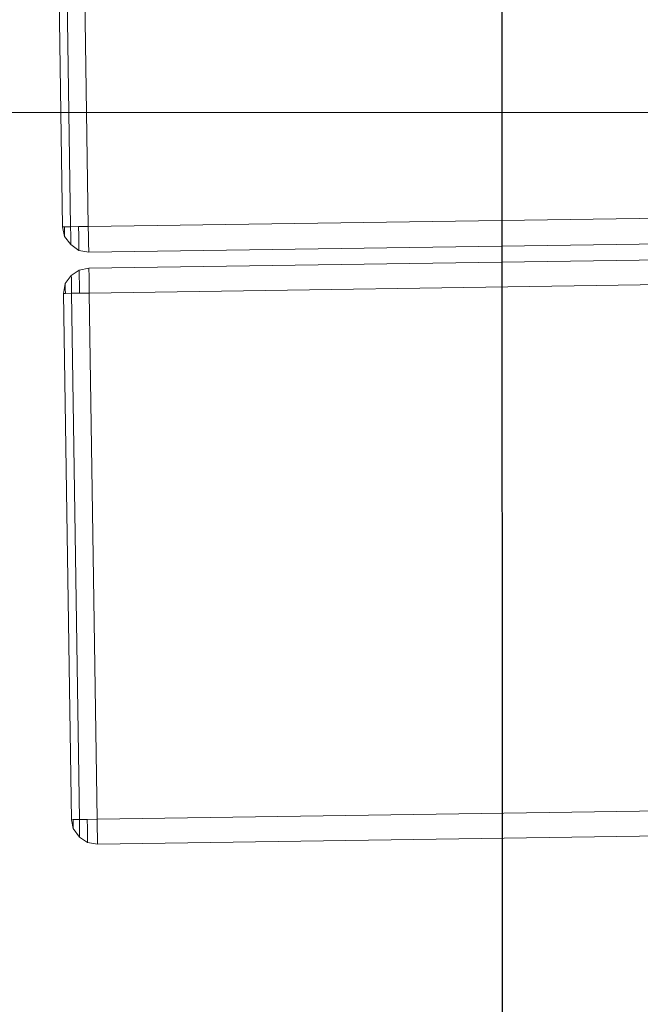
# Model space of a CAD drawing. Extents: x 147111805 to 147230536, y 410950310 to 411028142.
# Tile 132 of 256: x 147183996 to 147184143, y 410980680 to 410980915. Entities that reach past the tile are written whole.
import ezdxf

# ---------------------------------------------------------------- set-up
doc = ezdxf.new("R2010")
doc.units = 0
doc.header["$LTSCALE"] = 100
doc.layers.add('T--A9041--_VERHARDINGEN_Tegels', color=9, linetype='Continuous', transparency=0.3)
doc.layers.add('T--L9071--_TERREINMEUBILAIR_Stoelen', color=1, linetype='Continuous')
doc.layers.add('T--L9071--_TERREINMEUBILAIR_Tafels', color=30, linetype='Continuous')

# ---------------------------------------------------------------- blocks, each defined once
blk = doc.blocks.new('Picknicktafel 180x160cm')
at = {"layer": 'T--L9071--_TERREINMEUBILAIR_Tafels', "lineweight": 0}
for p, q in [((0, 716.2425237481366), (0, 591.274774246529)), ((0, 591.274774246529), (0, 716.2425237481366)), ((1.899847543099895, 716.2425237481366), (1.899847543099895, 591.274774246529)), ((1.899847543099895, 591.274774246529), (1.899847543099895, 716.2425237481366)), ((6.121730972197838, 591.274774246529), (6.121730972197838, 716.2425237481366)), ((6.121730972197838, 716.2425237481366), (6.121730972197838, 591.274774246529)), ((0, 591.274774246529), (0.4221883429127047, 591.274774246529)), ((0.4221883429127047, 588.9527383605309), (0, 591.274774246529)), ((0, 591.274774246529), (0.4221883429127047, 588.9527383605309)), ((0.4221883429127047, 591.274774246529), (0, 591.274774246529)), ((0.4221883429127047, 591.274774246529), (1.899847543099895, 591.274774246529)), ((1.899847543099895, 591.274774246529), (0.4221883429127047, 591.274774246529)), ((0.4221883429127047, 590.0082092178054), (0.4221883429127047, 591.274774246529)), ((0.4221883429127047, 591.274774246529), (0.4221883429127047, 590.0082092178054)), ((1.899847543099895, 591.274774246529), (3.79969508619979, 591.274774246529)), ((3.79969508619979, 591.274774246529), (1.899847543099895, 591.274774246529)), ((1.899847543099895, 589.16383253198), (1.899847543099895, 591.274774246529)), ((1.899847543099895, 591.274774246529), (1.899847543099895, 589.16383253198)), ((3.79969508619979, 591.274774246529), (6.121730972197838, 591.274774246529)), ((6.121730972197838, 591.274774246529), (3.79969508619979, 591.274774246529)), ((3.79969508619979, 589.16383253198), (3.79969508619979, 591.274774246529)), ((3.79969508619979, 591.274774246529), (3.79969508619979, 589.16383253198)), ((1794.089363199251, 591.274774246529), (6.121730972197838, 591.274774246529)), ((6.121730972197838, 591.274774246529), (6.121730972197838, 588.9527383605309)), ((1794.089363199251, 591.274774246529), (6.121730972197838, 591.274774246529)), ((6.121730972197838, 588.9527383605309), (6.121730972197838, 591.274774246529)), ((6.121730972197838, 591.274774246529), (1794.089363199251, 591.274774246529)), ((6.121730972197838, 591.274774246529), (1794.089363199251, 591.274774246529)), ((0.4221883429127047, 589.16383253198), (0.4221883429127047, 590.0082092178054)), ((0.4221883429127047, 590.0082092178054), (0.4221883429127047, 589.16383253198)), ((0.4221883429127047, 588.9527383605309), (0.4221883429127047, 589.16383253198)), ((0.4221883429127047, 589.16383253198), (0.4221883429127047, 588.9527383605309)), ((1.899847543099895, 587.052890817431), (0.4221883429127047, 588.9527383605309)), ((0.4221883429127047, 588.9527383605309), (1.899847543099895, 587.052890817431)), ((1.899847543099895, 587.4750791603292), (1.899847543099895, 589.16383253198)), ((1.899847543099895, 589.16383253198), (1.899847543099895, 587.4750791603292)), ((3.79969508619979, 587.2639849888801), (3.79969508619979, 589.16383253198)), ((3.79969508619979, 589.16383253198), (3.79969508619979, 587.2639849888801)), ((6.121730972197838, 588.9527383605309), (6.121730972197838, 587.052890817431)), ((6.121730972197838, 587.052890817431), (6.121730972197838, 588.9527383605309)), ((1.899847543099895, 587.052890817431), (1.899847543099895, 587.4750791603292)), ((1.899847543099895, 587.4750791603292), (1.899847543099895, 587.052890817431)), ((3.79969508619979, 585.5752316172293), (1.899847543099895, 587.052890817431)), ((1.899847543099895, 587.052890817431), (3.79969508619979, 585.5752316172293)), ((3.79969508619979, 585.9974199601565), (3.79969508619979, 587.2639849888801)), ((3.79969508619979, 587.2639849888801), (3.79969508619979, 585.9974199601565)), ((3.79969508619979, 585.5752316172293), (3.79969508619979, 585.9974199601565)), ((3.79969508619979, 585.9974199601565), (3.79969508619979, 585.5752316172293)), ((6.121730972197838, 585.1530432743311), (3.79969508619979, 585.5752316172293)), ((3.79969508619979, 585.5752316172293), (6.121730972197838, 585.1530432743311)), ((6.121730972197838, 587.052890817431), (6.121730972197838, 585.5752316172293)), ((6.121730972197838, 585.5752316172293), (6.121730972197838, 587.052890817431)), ((6.121730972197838, 585.5752316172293), (6.121730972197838, 585.1530432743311)), ((6.121730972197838, 585.1530432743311), (6.121730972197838, 585.5752316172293)), ((1794.089363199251, 585.1530432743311), (6.121730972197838, 585.1530432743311)), ((6.121730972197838, 585.1530432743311), (1794.089363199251, 585.1530432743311)), ((6.121730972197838, 585.1530432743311), (1794.089363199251, 585.1530432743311)), ((6.121730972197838, 585.1530432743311), (1794.089363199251, 585.1530432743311)), ((3.79969508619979, 580.9311598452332), (1.899847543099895, 579.6645948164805)), ((1.899847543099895, 579.6645948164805), (3.79969508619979, 580.9311598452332)), ((6.121730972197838, 581.3533481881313), (3.79969508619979, 580.9311598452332)), ((3.79969508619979, 580.9311598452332), (6.121730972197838, 581.3533481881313)), ((3.79969508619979, 580.5089715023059), (3.79969508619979, 580.9311598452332)), ((3.79969508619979, 580.9311598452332), (3.79969508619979, 580.5089715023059)), ((6.121730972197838, 581.3533481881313), (6.121730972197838, 580.9311598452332)), ((1794.089363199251, 581.3533481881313), (6.121730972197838, 581.3533481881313)), ((1794.089363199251, 581.3533481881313), (6.121730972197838, 581.3533481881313)), ((6.121730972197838, 580.9311598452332), (6.121730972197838, 581.3533481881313)), ((6.121730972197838, 581.3533481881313), (1794.089363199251, 581.3533481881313)), ((6.121730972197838, 581.3533481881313), (1794.089363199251, 581.3533481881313)), ((6.121730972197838, 580.9311598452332), (6.121730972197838, 579.6645948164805)), ((6.121730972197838, 579.6645948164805), (6.121730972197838, 580.9311598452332)), ((1.899847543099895, 579.6645948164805), (0.4221883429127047, 577.7647472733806)), ((0.4221883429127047, 577.7647472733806), (1.899847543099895, 579.6645948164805)), ((1.899847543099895, 579.0313123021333), (1.899847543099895, 579.6645948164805)), ((1.899847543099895, 579.6645948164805), (1.899847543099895, 579.0313123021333)), ((1.899847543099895, 577.5536531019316), (1.899847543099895, 579.0313123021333)), ((1.899847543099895, 579.0313123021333), (1.899847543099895, 577.5536531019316)), ((3.79969508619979, 579.4535006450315), (3.79969508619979, 580.5089715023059)), ((3.79969508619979, 580.5089715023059), (3.79969508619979, 579.4535006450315)), ((3.79969508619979, 577.5536531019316), (3.79969508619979, 579.4535006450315)), ((3.79969508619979, 579.4535006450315), (3.79969508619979, 577.5536531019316)), ((6.121730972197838, 579.6645948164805), (6.121730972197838, 577.7647472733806)), ((6.121730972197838, 577.7647472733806), (6.121730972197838, 579.6645948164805)), ((0.4221883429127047, 577.7647472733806), (0, 575.4427113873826)), ((0, 575.4427113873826), (0.4221883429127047, 577.7647472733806)), ((0.4221883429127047, 577.3425589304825), (0.4221883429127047, 577.7647472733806)), ((0.4221883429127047, 577.7647472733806), (0.4221883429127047, 577.3425589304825)), ((0.4221883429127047, 576.4981822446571), (0.4221883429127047, 577.3425589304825)), ((0.4221883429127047, 577.3425589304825), (0.4221883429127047, 576.4981822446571)), ((0.4221883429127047, 575.4427113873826), (0.4221883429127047, 576.4981822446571)), ((0.4221883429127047, 576.4981822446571), (0.4221883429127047, 575.4427113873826)), ((1.899847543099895, 575.4427113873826), (1.899847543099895, 577.5536531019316)), ((1.899847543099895, 577.5536531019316), (1.899847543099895, 575.4427113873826)), ((3.79969508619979, 575.4427113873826), (3.79969508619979, 577.5536531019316)), ((3.79969508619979, 577.5536531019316), (3.79969508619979, 575.4427113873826)), ((6.121730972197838, 577.7647472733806), (6.121730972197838, 575.4427113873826)), ((6.121730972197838, 575.4427113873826), (6.121730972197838, 577.7647472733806)), ((0.4221883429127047, 575.4427113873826), (0, 575.4427113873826)), ((0, 575.4427113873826), (0.4221883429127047, 575.4427113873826)), ((0, 575.4427113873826), (0, 450.2638677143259)), ((0, 450.2638677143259), (0, 575.4427113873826)), ((1.899847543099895, 575.4427113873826), (0.4221883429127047, 575.4427113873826)), ((0.4221883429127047, 575.4427113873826), (1.899847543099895, 575.4427113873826)), ((3.79969508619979, 575.4427113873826), (1.899847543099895, 575.4427113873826)), ((1.899847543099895, 575.4427113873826), (3.79969508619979, 575.4427113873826)), ((1.899847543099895, 575.4427113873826), (1.899847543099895, 450.2638677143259)), ((1.899847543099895, 450.2638677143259), (1.899847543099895, 575.4427113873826)), ((6.121730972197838, 575.4427113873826), (3.79969508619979, 575.4427113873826)), ((3.79969508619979, 575.4427113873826), (6.121730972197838, 575.4427113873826)), ((1794.089363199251, 575.4427113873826), (6.121730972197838, 575.4427113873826)), ((6.121730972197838, 450.2638677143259), (6.121730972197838, 575.4427113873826)), ((1794.089363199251, 575.4427113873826), (6.121730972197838, 575.4427113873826)), ((6.121730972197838, 575.4427113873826), (6.121730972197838, 450.2638677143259)), ((6.121730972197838, 575.4427113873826), (1794.089363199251, 575.4427113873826)), ((6.121730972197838, 575.4427113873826), (1794.089363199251, 575.4427113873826)), ((0, 450.2638677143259), (0.4221883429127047, 450.2638677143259)), ((0.4221883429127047, 448.1529259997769), (0, 450.2638677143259)), ((0, 450.2638677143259), (0.4221883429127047, 448.1529259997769)), ((0.4221883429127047, 450.2638677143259), (0, 450.2638677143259)), ((0.4221883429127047, 450.2638677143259), (1.899847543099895, 450.2638677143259)), ((1.899847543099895, 450.2638677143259), (0.4221883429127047, 450.2638677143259)), ((0.4221883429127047, 449.2083968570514), (0.4221883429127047, 450.2638677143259)), ((0.4221883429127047, 450.2638677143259), (0.4221883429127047, 449.2083968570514)), ((1.899847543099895, 450.2638677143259), (3.79969508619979, 450.2638677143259)), ((3.79969508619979, 450.2638677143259), (1.899847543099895, 450.2638677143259)), ((1.899847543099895, 448.1529259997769), (1.899847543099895, 450.2638677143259)), ((1.899847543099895, 450.2638677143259), (1.899847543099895, 448.1529259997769)), ((3.79969508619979, 450.2638677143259), (6.121730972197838, 450.2638677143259)), ((6.121730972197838, 450.2638677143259), (3.79969508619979, 450.2638677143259)), ((3.79969508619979, 448.1529259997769), (3.79969508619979, 450.2638677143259)), ((3.79969508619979, 450.2638677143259), (3.79969508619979, 448.1529259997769)), ((1794.089363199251, 450.2638677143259), (6.121730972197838, 450.2638677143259)), ((6.121730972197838, 450.2638677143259), (6.121730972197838, 448.1529259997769)), ((1794.089363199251, 450.2638677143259), (6.121730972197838, 450.2638677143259)), ((6.121730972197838, 448.1529259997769), (6.121730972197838, 450.2638677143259)), ((6.121730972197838, 450.2638677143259), (1794.089363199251, 450.2638677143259)), ((6.121730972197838, 450.2638677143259), (1794.089363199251, 450.2638677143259)), ((0.4221883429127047, 448.3640201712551), (0.4221883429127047, 449.2083968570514)), ((0.4221883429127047, 449.2083968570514), (0.4221883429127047, 448.3640201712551)), ((0.4221883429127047, 448.1529259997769), (0.4221883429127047, 448.3640201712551)), ((0.4221883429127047, 448.3640201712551), (0.4221883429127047, 448.1529259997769)), ((1.899847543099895, 446.041984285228), (0.4221883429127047, 448.1529259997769)), ((0.4221883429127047, 448.1529259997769), (1.899847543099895, 446.041984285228)), ((1.899847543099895, 446.6752667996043), (1.899847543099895, 448.1529259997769)), ((1.899847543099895, 448.1529259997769), (1.899847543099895, 446.6752667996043)), ((3.79969508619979, 446.4641726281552), (3.79969508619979, 448.1529259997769)), ((3.79969508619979, 448.1529259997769), (3.79969508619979, 446.4641726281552)), ((6.121730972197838, 448.1529259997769), (6.121730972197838, 446.041984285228)), ((6.121730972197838, 446.041984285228), (6.121730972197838, 448.1529259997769)), ((1.899847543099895, 446.041984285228), (1.899847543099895, 446.6752667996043)), ((1.899847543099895, 446.6752667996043), (1.899847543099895, 446.041984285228)), ((3.79969508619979, 444.7754192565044), (1.899847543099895, 446.041984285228)), ((1.899847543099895, 446.041984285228), (3.79969508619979, 444.7754192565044)), ((3.79969508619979, 445.1976075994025), (3.79969508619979, 446.4641726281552)), ((3.79969508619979, 446.4641726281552), (3.79969508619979, 445.1976075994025)), ((3.79969508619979, 444.7754192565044), (3.79969508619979, 445.1976075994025)), ((3.79969508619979, 445.1976075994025), (3.79969508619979, 444.7754192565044)), ((6.121730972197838, 446.041984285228), (6.121730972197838, 444.7754192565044)), ((6.121730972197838, 444.7754192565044), (6.121730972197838, 446.041984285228)), ((6.121730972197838, 444.3532309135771), (3.79969508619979, 444.7754192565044)), ((3.79969508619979, 444.7754192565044), (6.121730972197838, 444.3532309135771)), ((6.121730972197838, 444.7754192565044), (6.121730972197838, 444.3532309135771)), ((6.121730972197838, 444.3532309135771), (6.121730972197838, 444.7754192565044)), ((1794.089363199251, 444.3532309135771), (6.121730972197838, 444.3532309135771)), ((6.121730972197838, 444.3532309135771), (1794.089363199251, 444.3532309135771)), ((6.121730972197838, 444.3532309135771), (1794.089363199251, 444.3532309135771)), ((6.121730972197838, 444.3532309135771), (1794.089363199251, 444.3532309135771))]:
    blk.add_line(p, q, dxfattribs=at)

msp = doc.modelspace()

# ---------------------------------------------------------------- hatches: boundary and pattern name
at = {"layer": 'T--A9041--_VERHARDINGEN_Tegels'}
h = msp.add_hatch(dxfattribs=at)
h.set_pattern_fill('ANSI37', color=256, scale=200, angle=45)
h.set_pattern_definition([(90, (0, 0), (-635, 0), []), (180, (0, 0), (0, -635), [])])
h.paths.add_polyline_path([(147190078.1486338, 410991756.4179381), (147190048.6327146, 410993756.2001289), (147189886, 411004255), (147184436, 411004255), (147184436, 411003375), (147181049.9018662, 411003374.9999999), (147181043.1003716, 411000675.0044289), (147181056, 411000674.9999998), (147188886, 411000675), (147188886, 410998065), (147189571, 410998065), (147189571, 410997065), (147188886, 410997065), (147188886, 410994455), (147181056, 410994455), (147181040.9647505, 410994455.0051623), (147181039.0343014, 410987549.1051784), (147182124.0163228, 410987549.1051784), (147182124.0163228, 410985174.1051784), (147181037.4034005, 410985174.1051784), (147181028.8834921, 410972766.9858332), (147181689.38947, 410972780.0966348), (147190353.3638374, 410972785.8197682), (147190319.8840117, 410975378.2017957)])

# ---------------------------------------------------------------- block references
at = {"layer": 'T--L9071--_TERREINMEUBILAIR_Stoelen', "rotation": 0.8455994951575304}
msp.add_blockref('Picknicktafel 180x160cm', (147184014.7146086, 410980274.0736587), dxfattribs=at)

doc.saveas('drawing.dxf')
